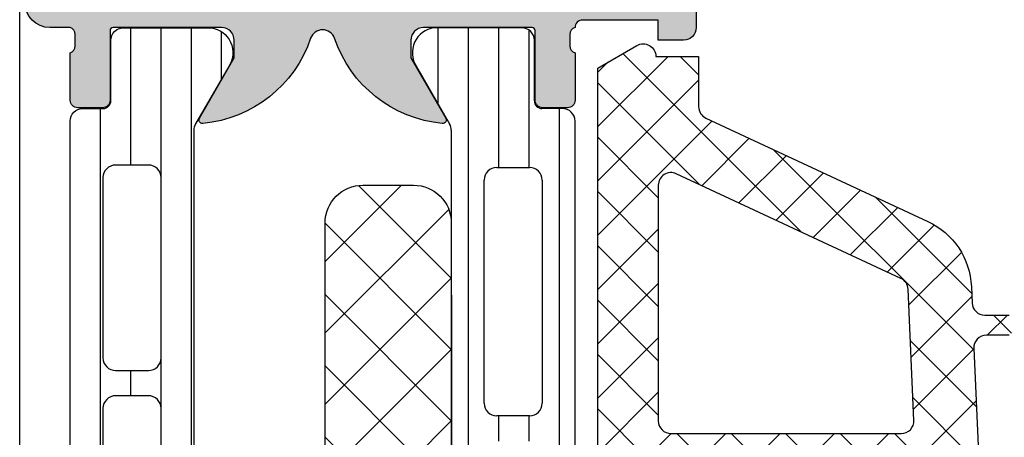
# Model space of a CAD drawing. Header units: millimetres. Extents: x 373037 to 682063, y 76092 to 274210.
# Tile 36 of 256: x 660840 to 660879, y 249643 to 249660. Entities that reach past the tile are written whole.
import ezdxf

# ---------------------------------------------------------------- set-up
doc = ezdxf.new("R2010")
doc.units = ezdxf.units.MM
doc.header["$LTSCALE"] = 100
doc.layers.add('PUDORYS', color=253, linetype='CONTINUOUS')

msp = doc.modelspace()

# ---------------------------------------------------------------- hatches: boundary and pattern name
at = {"layer": 'PUDORYS', "true_color": 0x939598}
h = msp.add_hatch(color=252, dxfattribs=at)
edge = h.paths.add_edge_path()
edge.add_arc((660843.8382689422, 249659.2163388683), 0.1199999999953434, 90, 180)
edge.add_line((660843.7182689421, 249659.2163388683), (660843.7182689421, 249656.4563408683))
edge.add_arc((660843.418268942, 249656.4563408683), 0.3000000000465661, 270.0000000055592, 360, ccw=False)
edge.add_line((660843.4182689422, 249656.1563408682), (660842.4382946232, 249656.1563408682))
edge.add_arc((660842.438294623, 249656.4563408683), 0.3000000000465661, 180, 270, ccw=False)
edge.add_line((660842.1382946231, 249656.4563408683), (660842.1382946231, 249658.3363518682))
edge.add_arc((660842.0594275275, 249658.6038952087), 0.2789255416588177, 286.4245945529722, 361.1628700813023)
edge.add_line((660842.3382956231, 249658.6095558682), (660842.3382956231, 249659.0631498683))
edge.add_arc((660842.0594581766, 249659.0688182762), 0.2788950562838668, 358.8354106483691, 433.5801235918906)
edge.add_line((660842.1382946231, 249659.3363388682), (660841.33811991, 249659.3363388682))
edge.add_arc((660841.33811991, 249660.3363388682), 1, 180, 270, ccw=False)
edge.add_line((660840.33811991, 249660.3363388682), (660840.33811991, 249663.8363462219))
edge.add_arc((660841.3381397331, 249663.8363263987), 1.000019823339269, 90.00113575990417, 179.9988642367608, ccw=False)
edge.add_line((660841.33811991, 249664.8363462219), (660841.83811991, 249664.8363462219))
edge.add_line((660841.83811991, 249664.8363462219), (660841.83811991, 249662.3363462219))
edge.add_arc((660842.8381652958, 249662.3363916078), 1.000045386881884, 180.002600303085, 269.9973997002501)
edge.add_line((660842.83811991, 249661.3363462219), (660844.1381382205, 249661.3363462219))
edge.add_arc((660844.1380857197, 249662.3363987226), 1.0000525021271, 270.0030079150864, 359.9969920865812)
edge.add_line((660845.1381382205, 249662.3363462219), (660845.1381382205, 249669.3363462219))
edge.add_arc((660844.6130164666, 249669.8363462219), 0.7250881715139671, 316.4038161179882, 403.5961838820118)
edge.add_line((660845.1381382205, 249670.3363462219), (660845.1381382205, 249676.3704343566))
edge.add_arc((660844.1380857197, 249676.3703818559), 1.000052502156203, 0.00300791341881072, 89.99699208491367)
edge.add_line((660844.1381382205, 249677.3704343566), (660842.83811991, 249677.3704343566))
edge.add_arc((660842.8381652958, 249676.3703889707), 1.000045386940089, 90.0026002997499, 179.9973996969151)
edge.add_line((660841.83811991, 249676.3704343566), (660841.83811991, 249674.8363462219))
edge.add_line((660841.83811991, 249674.8363462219), (660841.2381138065, 249674.8363462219))
edge.add_line((660841.2381138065, 249674.8363462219), (660840.1381382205, 249675.9363523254))
edge.add_line((660840.1381382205, 249675.9363523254), (660840.1381382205, 249679.3363462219))
edge.add_line((660840.1381382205, 249679.3363462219), (660867.1380390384, 249679.3363462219))
edge.add_line((660867.1380390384, 249679.3363462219), (660867.1380390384, 249675.9363523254))
edge.add_line((660867.1380390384, 249675.9363523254), (660866.0380634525, 249674.8363462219))
edge.add_line((660866.0380634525, 249674.8363462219), (660865.438057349, 249674.8363462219))
edge.add_line((660865.438057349, 249674.8363462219), (660865.438057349, 249676.3704343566))
edge.add_arc((660864.438011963, 249676.3703889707), 1.000045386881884, 0.002600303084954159, 89.99739970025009)
edge.add_line((660864.438057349, 249677.3704343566), (660863.1380390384, 249677.3704343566))
edge.add_arc((660863.1380915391, 249676.3703818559), 1.0000525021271, 90.00300791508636, 179.9969920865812)
edge.add_line((660862.1380390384, 249676.3704343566), (660862.1380390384, 249670.3363462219))
edge.add_arc((660862.6631607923, 249669.8363462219), 0.7250881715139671, 136.4038161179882, 223.5961838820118)
edge.add_line((660862.1380390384, 249669.3363462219), (660862.1380390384, 249662.3363462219))
edge.add_arc((660863.1380915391, 249662.3363987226), 1.000052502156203, 180.0030079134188, 269.9969920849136)
edge.add_line((660863.1380390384, 249661.3363462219), (660864.438057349, 249661.3363462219))
edge.add_arc((660864.438011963, 249662.3363916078), 1.000045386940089, 270.0026002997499, 359.9973996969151)
edge.add_line((660865.438057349, 249662.3363462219), (660865.438057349, 249664.8363462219))
edge.add_line((660865.438057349, 249664.8363462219), (660865.938057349, 249664.8363462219))
edge.add_arc((660865.9380375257, 249663.8363263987), 1.000019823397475, 0.0011357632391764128, 89.99886424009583, ccw=False)
edge.add_line((660866.938057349, 249663.8363462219), (660866.938057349, 249659.3363462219))
edge.add_arc((660866.438067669, 249659.3363359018), 0.4999896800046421, -90.00118262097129, 0.001182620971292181, ccw=False)
edge.add_line((660866.438057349, 249658.8363462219), (660865.438057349, 249658.8363462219))
edge.add_line((660865.438057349, 249658.8363462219), (660865.438057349, 249659.6363492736))
edge.add_line((660865.438057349, 249659.6363492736), (660862.4380420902, 249659.6363492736))
edge.add_arc((660862.4380393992, 249659.3363415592), 0.3000077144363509, 89.99948607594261, 180.0005139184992)
edge.add_arc((660862.2168681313, 249659.0688182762), 0.2788950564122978, 106.4198764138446, 181.1645893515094)
edge.add_line((660861.9380306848, 249659.0631498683), (660861.9380306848, 249658.6095558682))
edge.add_arc((660862.2168987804, 249658.6038952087), 0.2789255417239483, 178.837129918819, 253.5754054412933)
edge.add_line((660862.1380316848, 249658.3363518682), (660862.1380316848, 249656.4563408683))
edge.add_arc((660861.8380316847, 249656.4563408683), 0.3000000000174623, 270.0000000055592, 360, ccw=False)
edge.add_line((660861.8380316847, 249656.1563408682), (660860.8580573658, 249656.1563408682))
edge.add_arc((660860.8580573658, 249656.4563408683), 0.3000000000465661, 180, 269.99999999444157, ccw=False)
edge.add_line((660860.5580573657, 249656.4563408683), (660860.5580573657, 249659.2163388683))
edge.add_arc((660860.4380573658, 249659.2163388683), 0.1199999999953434, 0, 90)
edge.add_line((660860.4380573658, 249659.3363388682), (660856.1380316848, 249659.3363388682))
edge.add_arc((660856.1380316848, 249658.8363388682), 0.5, 90, 180)
edge.add_line((660855.6380316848, 249658.8363388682), (660855.6380316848, 249658.1363388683))
edge.add_line((660855.6380316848, 249658.1363388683), (660857.0195271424, 249655.7435185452))
edge.add_arc((660856.8999119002, 249655.6744586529), 0.1381197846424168, -97.7024374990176, 30.000000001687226, ccw=False)
edge.add_arc((660857.3475302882, 249660.5158098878), 5.00000000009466, 198.7094007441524, 264.6507719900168, ccw=False)
edge.add_arc((660852.138163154, 249658.7515836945), 0.4999999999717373, 18.7094007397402, 161.2905992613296)
edge.add_arc((660846.9287960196, 249660.5158098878), 5.000000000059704, 275.3492280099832, 341.29059925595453, ccw=False)
edge.add_arc((660847.3764144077, 249655.6744586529), 0.1381197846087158, 149.9999999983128, 277.70243749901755, ccw=False)
edge.add_line((660847.2567991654, 249655.7435185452), (660848.638294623, 249658.1363388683))
edge.add_line((660848.6382946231, 249658.1363388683), (660848.6382946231, 249658.8363388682))
edge.add_arc((660848.1382946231, 249658.8363388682), 0.5, 0, 90)
edge.add_line((660848.1382946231, 249659.3363388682), (660843.8382689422, 249659.3363388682))
edge = h.paths.add_edge_path(flags=16)
edge.add_arc((660859.1380466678, 249677.2363401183), 0.5, 0, 90)
edge.add_line((660859.1380466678, 249677.7363401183), (660847.1381382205, 249677.7363401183))
edge.add_arc((660847.1381382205, 249677.2363401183), 0.5, 90, 180)
edge.add_line((660846.6381382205, 249677.2363401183), (660846.6381382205, 249661.5363584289))
edge.add_arc((660847.1381382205, 249661.5363584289), 0.5, 180, 270)
edge.add_line((660847.1381382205, 249661.0363584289), (660859.1380466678, 249661.0363584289))
edge.add_arc((660859.1380466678, 249661.5363584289), 0.5, 270, 360)
edge.add_line((660859.6380466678, 249661.5363584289), (660859.6380466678, 249663.0363584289))
edge.add_line((660859.6380466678, 249663.0363584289), (660860.1380466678, 249663.0363584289))
edge.add_arc((660860.1380466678, 249663.5363584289), 0.5, 270, 360)
edge.add_line((660860.6380466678, 249663.5363584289), (660860.6380466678, 249675.2363401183))
edge.add_arc((660860.1380466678, 249675.2363401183), 0.5, 0, 90)
edge.add_line((660860.1380466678, 249675.7363401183), (660859.6380466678, 249675.7363401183))
edge.add_line((660859.6380466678, 249675.7363401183), (660859.6380466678, 249677.2363401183))
h = msp.add_hatch(dxfattribs=at)
h.set_pattern_fill('_USER', color=252, scale=1.2, angle=90, style=0, pattern_type=0)
h.set_pattern_definition([(90, (660842.1381382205, 249621.8363462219), (-1.2, 7.347638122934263e-17), [])])
edge = h.paths.add_edge_path()
edge.add_line((660847.1051500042, 249625.6604560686), (660848.4236197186, 249623.3767992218))
edge.add_arc((660847.5823670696, 249622.8361642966), 0.9999960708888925, -81.81839194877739, 32.72701609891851, ccw=False)
edge.add_line((660847.7246777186, 249621.8463462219), (660844.2481362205, 249621.8463462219))
edge.add_arc((660844.2481335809, 249622.3463421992), 0.4999959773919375, 179.9996975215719, 270.00030248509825, ccw=False)
edge.add_line((660843.7481376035, 249622.3463448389), (660843.7484695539, 249624.7463432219))
edge.add_arc((660843.4484695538, 249624.7463432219), 0.2999999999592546, 0, 90.00000000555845)
edge.add_line((660843.4484695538, 249625.0463432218), (660842.6381382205, 249625.0463432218))
edge.add_arc((660842.6381355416, 249625.5463405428), 0.4999973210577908, 179.9996930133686, 270.0003069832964, ccw=False)
edge.add_line((660842.1381382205, 249625.5463432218), (660842.1381382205, 249655.6288175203))
edge.add_arc((660842.6381355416, 249655.6288201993), 0.4999973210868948, 89.99969301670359, 180.0003069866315, ccw=False)
edge.add_line((660842.6381382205, 249656.1288175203), (660843.4484695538, 249656.1288175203))
edge.add_arc((660843.4484695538, 249656.4288175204), 0.3000000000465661, 270.0000000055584, 360)
edge.add_line((660843.7484695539, 249656.4288175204), (660843.7481376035, 249658.8288159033))
edge.add_arc((660844.2481335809, 249658.8288185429), 0.4999959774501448, 89.99969752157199, 180.0003024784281, ccw=False)
edge.add_line((660844.2481362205, 249659.3288145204), (660847.7246777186, 249659.3288145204))
edge.add_arc((660847.5823670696, 249658.3389964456), 0.9999960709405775, -32.727016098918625, 81.81839194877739, ccw=False)
edge.add_line((660848.4236197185, 249657.7983615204), (660847.105150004, 249655.5147046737))
edge.add_arc((660847.5381627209, 249655.2647046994), 0.5000000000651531, 150.0000034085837, 179.9999401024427)
edge.add_line((660847.0381627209, 249655.2647052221), (660847.0381627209, 249625.9104555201))
edge.add_arc((660847.5381627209, 249625.9104560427), 0.5000000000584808, 180.0000598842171, 209.9999965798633)
edge = h.paths.add_edge_path(flags=16)
edge.add_line((660845.7381519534, 249646.2371732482), (660845.7381366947, 249653.3871976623))
edge.add_arc((660845.2380931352, 249653.3871541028), 0.5000435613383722, 0.004991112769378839, 89.99500889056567)
edge.add_line((660845.2381366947, 249653.8871976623), (660843.9381279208, 249653.8871976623))
edge.add_arc((660843.9381555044, 249653.3871853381), 0.5000123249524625, 90.00316076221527, 179.998587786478)
edge.add_line((660843.4381431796, 249653.3871976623), (660843.4381431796, 249646.2371732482))
edge.add_arc((660843.9381867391, 249646.2372168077), 0.5000435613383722, 180.0049911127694, 269.9950088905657)
edge.add_line((660843.9381431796, 249645.7371732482), (660845.2381519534, 249645.7371732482))
edge.add_arc((660845.238108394, 249646.2372168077), 0.5000435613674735, 270.0049911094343, 359.9950088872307)
edge = h.paths.add_edge_path(flags=16)
edge.add_line((660845.7381519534, 249627.8871737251), (660845.7381519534, 249635.0371995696))
edge.add_arc((660845.238108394, 249635.0371560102), 0.5000435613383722, 0.004991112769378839, 89.99500889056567)
edge.add_line((660845.2381519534, 249635.5371995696), (660843.9381431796, 249635.5371995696))
edge.add_arc((660843.9381867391, 249635.0371560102), 0.5000435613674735, 90.00499110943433, 179.9950088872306)
edge.add_line((660843.4381431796, 249635.0371995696), (660843.4381431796, 249627.8871737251))
edge.add_arc((660843.9381867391, 249627.8872172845), 0.5000435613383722, 180.0049911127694, 269.9950088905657)
edge.add_line((660843.9381431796, 249627.3871737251), (660845.2381519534, 249627.3871737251))
edge.add_arc((660845.238108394, 249627.8872172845), 0.5000435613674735, 270.0049911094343, 359.9950088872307)
edge = h.paths.add_edge_path(flags=16)
edge.add_line((660845.7381519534, 249637.0371995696), (660845.7381519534, 249644.2371732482))
edge.add_arc((660845.2382027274, 249644.2372240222), 0.4999492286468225, 359.9941811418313, 450.0058188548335)
edge.add_line((660845.2381519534, 249644.7371732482), (660843.9381431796, 249644.7371732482))
edge.add_arc((660843.9380924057, 249644.2372240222), 0.4999492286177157, 89.99418114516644, 180.0058188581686)
edge.add_line((660843.4381431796, 249644.2371732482), (660843.4381431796, 249637.0371995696))
edge.add_arc((660843.9380924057, 249637.0371487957), 0.4999492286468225, 179.9941811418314, 270.0058188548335)
edge.add_line((660843.9381431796, 249636.5371995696), (660845.2381519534, 249636.5371995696))
edge.add_arc((660845.2382027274, 249637.0371487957), 0.4999492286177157, 269.9941811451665, 360.0058188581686)
h = msp.add_hatch(dxfattribs=at)
h.set_pattern_fill('LINIE', color=252, scale=1.2, angle=90, style=0)
h.set_pattern_definition([(90, (679979.9212210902, 248347.5297934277), (-1.2, 7.347638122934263e-17), [])])
edge = h.paths.add_edge_path()
edge.add_arc((660860.8289485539, 249619.7464295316), 0.2999999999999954, 90.00207529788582, 180.0020752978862, ccw=False)
edge.add_line((660860.8289376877, 249620.0464295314), (660861.6392690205, 249620.0464581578))
edge.add_arc((660861.6392535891, 249620.5464554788), 0.4999973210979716, 270.0017683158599, 360.0023822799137)
edge.add_line((660862.1392509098, 249620.5464762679), (660862.1405714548, 249621.387548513))
edge.add_arc((660862.3405714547, 249621.387548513), 0.1999999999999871, 90.00000000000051, 180.0000000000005, ccw=False)
edge.add_line((660862.3405714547, 249621.5875485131), (660866.4405714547, 249621.5875485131))
edge.add_arc((660866.4405714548, 249622.0875485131), 0.5000000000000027, 269.9999999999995, 359.9999999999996)
edge.add_line((660866.9405714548, 249622.0875485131), (660866.9405714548, 249622.9182977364))
edge.add_arc((660865.9405714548, 249622.9182977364), 0.9999999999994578, 0, 74.99999999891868)
edge.add_line((660866.1993904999, 249623.8842235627), (660865.4405714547, 249624.087548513))
edge.add_line((660865.4405714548, 249624.0875485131), (660865.4405714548, 249623.0875485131))
edge.add_line((660865.4405714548, 249623.0875485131), (660863.1405714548, 249623.0875485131))
edge.add_arc((660863.1422807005, 249624.0916749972), 1.004127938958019, 180.2340877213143, 269.9024699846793, ccw=False)
edge.add_line((660862.1381611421, 249624.087572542), (660862.1381611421, 249627.0874508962))
edge.add_arc((660863.1422804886, 249627.0834225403), 1.004127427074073, 90.09751797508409, 179.7701403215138, ccw=False)
edge.add_line((660863.1405714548, 249628.0875485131), (660865.4405714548, 249628.0875485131))
edge.add_line((660865.4405714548, 249628.0875485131), (660865.4405714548, 249627.0875485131))
edge.add_line((660865.4405714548, 249627.0875485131), (660866.1993905, 249627.2908734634))
edge.add_arc((660865.9405714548, 249628.2567992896), 1.000000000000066, 285.0000000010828, 359.9999999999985)
edge.add_line((660866.9405714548, 249628.2567992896), (660866.9405714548, 249629.087548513))
edge.add_arc((660866.4405714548, 249629.0875485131), 0.4999999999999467, 0, 89.99999999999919)
edge.add_line((660866.4405714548, 249629.5875485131), (660862.3405714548, 249629.5875485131))
edge.add_arc((660862.3423000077, 249629.7917216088), 0.2041804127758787, 181.1558689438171, 269.5149389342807, ccw=False)
edge.add_line((660862.1381611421, 249629.7876028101), (660862.1381382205, 249655.6289696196))
edge.add_arc((660861.6381408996, 249655.6289541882), 0.4999973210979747, 0.001768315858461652, 90.00238227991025)
edge.add_line((660861.6381201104, 249656.1289515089), (660860.8277887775, 249656.1289228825))
edge.add_arc((660860.8277779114, 249656.4289228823), 0.299999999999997, 180.0020752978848, 270.0020752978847, ccw=False)
edge.add_line((660860.5277779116, 249656.428912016), (660860.5280229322, 249658.8289104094))
edge.add_arc((660860.028026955, 249658.8288949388), 0.499995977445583, 0.00177281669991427, 90.00237777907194)
edge.add_line((660860.0280062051, 249659.3288909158), (660856.5514647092, 249659.3287642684))
edge.add_arc((660856.6938112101, 249658.3389513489), 0.99999607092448, 98.18368334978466, 212.7290913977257)
edge.add_line((660855.8525781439, 249657.7982859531), (660857.1711305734, 249655.5146768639))
edge.add_arc((660856.7381269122, 249655.2646612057), 0.5000000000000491, 0.002135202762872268, 30.002071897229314, ccw=False)
edge.add_line((660857.2381269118, 249655.2646798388), (660857.2392132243, 249620.9104110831))
edge.add_arc((660856.7392132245, 249620.9103934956), 0.5000000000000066, 330.0020786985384, 360.0020153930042, ccw=False)
edge.add_line((660857.1722349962, 249620.6604092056), (660855.8538479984, 249618.3767046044))
edge.add_arc((660856.695120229, 249617.8361001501), 0.9999960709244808, 147.2750591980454, 261.8204672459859)
edge.add_line((660856.5528454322, 249616.8462769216), (660860.0293869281, 249616.846403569))
edge.add_arc((660860.0293714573, 249617.3463995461), 0.4999959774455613, 270.0017728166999, 360.0023777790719)
edge.add_line((660860.5293674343, 249617.346420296), (660860.5289485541, 249619.7464186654))
edge = h.paths.add_edge_path(flags=16)
edge.add_line((660860.3386729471, 249643.9375422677), (660859.0386788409, 249643.9375422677))
edge.add_arc((660859.0386752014, 249644.4375386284), 0.4999963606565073, 179.9995829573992, 270.0004170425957, ccw=False)
edge.add_line((660858.5386788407, 249644.4375422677), (660858.5386788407, 249653.2875361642))
edge.add_arc((660859.0386752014, 249653.2875398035), 0.4999963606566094, 89.99958295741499, 180.0004170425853, ccw=False)
edge.add_line((660859.0386788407, 249653.7875361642), (660860.338672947, 249653.7875361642))
edge.add_arc((660860.3386895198, 249653.2875361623), 0.5000000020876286, 2.0834067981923e-07, 90.00189910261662, ccw=False)
edge.add_line((660860.8386895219, 249653.2875361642), (660860.8386895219, 249644.4375422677))
edge.add_arc((660860.3386895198, 249644.4375422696), 0.5000000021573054, 269.99810091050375, 359.99999978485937, ccw=False)
edge = h.paths.add_edge_path(flags=16)
edge.add_arc((660860.3386895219, 249633.7375361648), 0.4999999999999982, 269.9999999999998, 360, ccw=False)
edge.add_line((660860.3386895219, 249633.2375361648), (660859.0386788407, 249633.2375361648))
edge.add_arc((660859.0386788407, 249633.7375361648), 0.4999999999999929, 179.9999999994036, 269.99999999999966, ccw=False)
edge.add_line((660858.5386788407, 249633.7375361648), (660858.5386788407, 249642.4375422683))
edge.add_arc((660859.0386788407, 249642.4375422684), 0.5000000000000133, 90.00000000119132, 179.9999999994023, ccw=False)
edge.add_line((660859.0386788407, 249642.9375422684), (660860.3386895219, 249642.9375422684))
edge.add_arc((660860.3386895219, 249642.4375422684), 0.5000000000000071, 5.965148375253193e-10, 90.00000000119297, ccw=False)
edge.add_line((660860.8386895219, 249642.4375422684), (660860.8386895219, 249633.7375361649))
edge = h.paths.add_edge_path(flags=16)
edge.add_arc((660859.0386752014, 249631.7375398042), 0.4999963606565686, 89.99958295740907, 180.0004170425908, ccw=False)
edge.add_line((660859.0386788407, 249632.2375361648), (660860.338672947, 249632.2375361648))
edge.add_arc((660860.3386895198, 249631.7375361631), 0.5000000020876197, 2.0833840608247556e-07, 90.00189910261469, ccw=False)
edge.add_line((660860.8386895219, 249631.7375361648), (660860.8386895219, 249622.8875270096))
edge.add_arc((660860.3387047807, 249622.8875270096), 0.4999847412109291, 269.99999999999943, 360, ccw=False)
edge.add_line((660860.3387047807, 249622.3875422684), (660859.0386940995, 249622.3875422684))
edge.add_arc((660859.0386940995, 249622.8875575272), 0.5000152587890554, 179.9999999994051, 270.0000000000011, ccw=False)
edge.add_line((660858.5386788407, 249622.8875575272), (660858.5386788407, 249631.7375361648))
h = msp.add_hatch(dxfattribs=at)
h.set_pattern_fill('ANSI37', color=252, scale=0.48, angle=90, style=0)
h.set_pattern_definition([(135, (660867.1381380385, 249629.3363462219), (-1.077630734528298, -1.077630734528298), []), (225, (660867.1381380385, 249629.3363462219), (1.077630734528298, -1.077630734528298), [])])
edge = h.paths.add_edge_path(flags=16)
edge.add_line((660866.4738440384, 249625.9350692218), (660865.0809900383, 249626.0348132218))
edge.add_arc((660865.0381325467, 249625.4363463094), 0.5999995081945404, 85.90391948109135, 180.0000083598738)
edge.add_arc((660865.0381325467, 249625.4363461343), 0.5999995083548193, 179.9999916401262, 274.0960805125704)
edge.add_line((660865.0809900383, 249624.8378792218), (660866.4738440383, 249624.9376232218))
edge.add_arc((660866.438129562, 249625.4363462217), 0.5000001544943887, 274.0960644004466, 445.9039356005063)
edge = h.paths.add_edge_path(flags=16)
edge.add_arc((660869.6381376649, 249623.8363495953), 0.4999996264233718, 89.99995719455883, 180.0000428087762)
edge.add_line((660869.1381380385, 249623.8363492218), (660869.1381380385, 249620.2426642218))
edge.add_arc((660869.6381383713, 249620.2426642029), 0.5000003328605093, 179.9999978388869, 293.2180266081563)
edge.add_line((660869.8352540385, 249619.7831582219), (660876.1663560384, 249622.4990362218))
edge.add_arc((660875.9692401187, 249622.95854157), 0.4999998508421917, 293.2180817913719, 362.5001106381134)
edge.add_line((660876.4687640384, 249622.9803522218), (660876.4304380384, 249623.8581592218))
edge.add_arc((660875.93091443, 249623.8363497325), 0.4999994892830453, 2.499979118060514, 90.00004485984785)
edge.add_line((660875.9309140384, 249624.3363492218), (660869.6381380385, 249624.3363492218))
edge = h.paths.add_edge_path(flags=16)
edge.add_line((660875.0463000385, 249649.3902682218), (660866.1494470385, 249653.5389382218))
edge.add_arc((660865.9381379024, 249653.0857844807), 0.4999998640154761, 64.99999208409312, 180.0000296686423)
edge.add_line((660865.4381380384, 249653.0857842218), (660865.4381380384, 249643.7363492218))
edge.add_arc((660865.9381376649, 249643.7363488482), 0.4999996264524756, 179.9999571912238, 270.0000428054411)
edge.add_line((660865.9381380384, 249643.2363492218), (660875.0620610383, 249643.2363492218))
edge.add_arc((660875.0620608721, 249643.7363492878), 0.5000000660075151, 270.000019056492, 362.5000272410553)
edge.add_line((660875.5615850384, 249643.7581592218), (660875.3345150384, 249648.9589232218))
edge.add_arc((660874.8349896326, 249648.9371134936), 0.5000012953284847, 2.499997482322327, 64.9999080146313)
edge = h.paths.add_edge_path(flags=16)
edge.add_arc((660865.9381376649, 249640.5363495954), 0.4999996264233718, 89.99995719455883, 180.0000428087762)
edge.add_line((660865.4381380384, 249640.5363492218), (660865.4381380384, 249633.3363492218))
edge.add_arc((660865.9381376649, 249633.3363488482), 0.4999996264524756, 179.9999571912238, 270.0000428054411)
edge.add_line((660865.9381380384, 249632.8363492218), (660867.1381380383, 249632.8363492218))
edge.add_arc((660867.1381395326, 249630.836350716), 1.999998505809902, -4.2805441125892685e-05, 90.0000428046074, ccw=False)
edge.add_line((660869.1381380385, 249630.8363492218), (660869.1381380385, 249627.0363492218))
edge.add_arc((660869.6381376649, 249627.0363488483), 0.4999996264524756, 179.9999571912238, 270.0000428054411)
edge.add_line((660869.6381380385, 249626.5363492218), (660875.7911990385, 249626.5363492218))
edge.add_arc((660875.7911988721, 249627.0363492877), 0.5000000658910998, 270.000019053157, 362.5000272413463)
edge.add_line((660876.2907230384, 249627.0581592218), (660876.0505880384, 249632.5581592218))
edge.add_arc((660875.5510644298, 249632.5363497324), 0.4999994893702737, 2.499979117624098, 90.00004485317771)
edge.add_line((660875.5510640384, 249633.0363492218), (660870.2381380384, 249633.0363492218))
edge.add_arc((660870.2381380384, 249634.1363492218), 1.099999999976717, 90, 270, ccw=False)
edge.add_line((660870.2381380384, 249635.2363492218), (660875.4113490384, 249635.2363492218))
edge.add_arc((660875.4113488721, 249635.7363492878), 0.5000000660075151, 270.0000190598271, 362.5000272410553)
edge.add_line((660875.9108730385, 249635.7581592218), (660875.7013000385, 249640.5581592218))
edge.add_arc((660875.2017764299, 249640.5363497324), 0.4999994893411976, 2.499979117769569, 90.00004485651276)
edge.add_line((660875.2017760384, 249641.0363492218), (660865.9381380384, 249641.0363492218))
edge = h.paths.add_edge_path()
edge.add_line((660867.3245950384, 249655.7494022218), (660876.1124610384, 249651.6515532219))
edge.add_ellipse((660874.8446035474, 249648.9326278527), major_axis=(-3.000002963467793, 0), ratio=1, start_angle=182.5000588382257, end_angle=244.9999693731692, ccw=False)
edge.add_line((660877.8417510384, 249649.0634892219), (660877.8700850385, 249648.4145392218))
edge.add_ellipse((660878.369608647, 249648.4363487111), major_axis=(-0.4999994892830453, 0), ratio=1, start_angle=2.499979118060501, end_angle=90.00004485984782)
edge.add_line((660878.3696090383, 249647.9363492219), (660879.3381380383, 249647.9363492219))
edge.add_ellipse((660879.338138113, 249647.8363492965), major_axis=(-0.09999992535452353, 0), ratio=1, start_angle=179.9999571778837, end_angle=270.0000427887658, ccw=False)
edge.add_line((660879.4381380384, 249647.8363492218), (660879.4381380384, 249647.2363492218))
edge.add_ellipse((660879.3381381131, 249647.236349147), major_axis=(-0.0999999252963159, 0), ratio=1, start_angle=89.99995717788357, end_angle=180.0000428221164, ccw=False)
edge.add_line((660879.3381380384, 249647.1363492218), (660878.4351000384, 249647.1363492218))
edge.add_ellipse((660878.4351002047, 249646.6363491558), major_axis=(-0.5000000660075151, 0), ratio=1, start_angle=-89.99998094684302, end_angle=2.500027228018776)
edge.add_line((660877.9355760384, 249646.6145392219), (660878.3294140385, 249637.7142452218))
edge.add_ellipse((660878.8289253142, 249637.736349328), major_axis=(-0.5000001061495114, 0), ratio=1, start_angle=2.533769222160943, end_angle=90.0000829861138)
edge.add_line((660878.8289260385, 249637.2363492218), (660879.4381380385, 249637.2363492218))
edge.add_ellipse((660879.4381381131, 249637.1363492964), major_axis=(-0.09999992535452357, 0), ratio=1, start_angle=179.9999572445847, end_angle=270.0000428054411, ccw=False)
edge.add_line((660879.5381380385, 249637.1363492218), (660879.5381380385, 249636.5363492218))
edge.add_ellipse((660879.4381381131, 249636.5363491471), major_axis=(-0.09999992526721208, 0), ratio=1, start_angle=89.99995719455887, end_angle=180.0000428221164, ccw=False)
edge.add_line((660879.4381380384, 249636.4363492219), (660878.9085760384, 249636.4363492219))
edge.add_ellipse((660878.9085757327, 249635.9363487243), major_axis=(-0.500000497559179, 0), ratio=1, start_angle=-90.00003503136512, end_angle=2.533698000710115)
edge.add_line((660878.4090640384, 249635.9142452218), (660878.9197200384, 249624.3740202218))
edge.add_ellipse((660879.4192446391, 249624.3958297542), major_axis=(-0.5000004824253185, 0), ratio=1, start_angle=2.499979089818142, end_angle=93.21705730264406)
edge.add_line((660879.4473040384, 249623.8966172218), (660884.5810470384, 249624.1851802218))
edge.add_ellipse((660884.4654916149, 249624.5955982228), major_axis=(-0.426375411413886, 0), ratio=1, start_angle=105.7248544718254, end_angle=249.2410276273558)
edge.add_line((660884.6166150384, 249624.9942932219), (660884.3840120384, 249624.9930532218))
edge.add_line((660884.3840120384, 249624.9930532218), (660882.5014330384, 249624.6949152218))
edge.add_line((660882.5014330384, 249624.6949152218), (660879.6521480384, 249625.0953412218))
edge.add_ellipse((660879.6938986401, 249625.3924218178), major_axis=(-0.2999999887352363, 0), ratio=1, start_angle=-34.59774638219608, end_angle=82.00025595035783, ccw=False)
edge.add_ellipse((660881.9164697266, 249623.8593084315), major_axis=(-3.000047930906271, 0), ratio=1, start_angle=251.99157541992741, end_angle=325.40235871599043, ccw=False)
edge.add_line((660882.8439550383, 249626.7123872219), (660885.0988460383, 249626.0788112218))
edge.add_ellipse((660884.937916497, 249625.3035987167), major_axis=(-0.7917403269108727, 0), ratio=1, start_angle=186.798346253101, end_angle=258.2723102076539, ccw=False)
edge.add_line((660885.7240900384, 249625.3973212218), (660885.7253110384, 249624.3391112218))
edge.add_ellipse((660884.5462248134, 249624.4682354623), major_axis=(-1.18613548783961, 0), ratio=1, start_angle=108.65557644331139, end_angle=173.7503218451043, ccw=False)
edge.add_line((660884.9256440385, 249623.3444212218), (660881.6843040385, 249622.2500882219))
edge.add_line((660881.6843040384, 249622.2500882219), (660873.6345090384, 249619.3603102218))
edge.add_line((660873.6345090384, 249619.3603102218), (660863.7366320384, 249615.0275012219))
edge.add_ellipse((660863.5383619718, 249615.4865102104), major_axis=(-0.5000002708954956, 0), ratio=1, start_angle=0.066576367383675, end_angle=113.36204948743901, ccw=False)
edge.add_line((660863.0383620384, 249615.4859292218), (660863.0377270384, 249616.0326302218))
edge.add_ellipse((660863.5377271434, 249616.0332104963), major_axis=(-0.5000004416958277, 0), ratio=1, start_angle=-66.07917546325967, end_angle=0.06649451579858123, ccw=False)
edge.add_line((660863.3349900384, 249616.4902642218), (660866.5389930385, 249617.8920202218))
edge.add_ellipse((660866.1381387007, 249618.8081613), major_axis=(-0.9999993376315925, 0), ratio=1, start_angle=113.6316147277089, end_angle=180.0000528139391)
edge.add_line((660867.1381380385, 249618.8081622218), (660867.1381380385, 249624.0361042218))
edge.add_line((660867.1381380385, 249624.0361042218), (660865.3386590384, 249624.0361132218))
edge.add_line((660865.3386590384, 249624.0361132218), (660865.2007170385, 249623.5213122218))
edge.add_ellipse((660864.9235630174, 249623.636077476), major_axis=(-0.2999756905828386, 0), ratio=1, start_angle=67.49643329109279, end_angle=157.5062997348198, ccw=False)
edge.add_line((660864.8087500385, 249623.3589432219), (660863.5386230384, 249624.2081102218))
edge.add_ellipse((660864.0383438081, 249625.073974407), major_axis=(-0.9997207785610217, 0), ratio=1, start_angle=-0.007611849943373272, end_angle=60.00923930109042, ccw=False)
edge.add_line((660863.0386230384, 249625.0741072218), (660863.0386540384, 249625.7984682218))
edge.add_ellipse((660864.0383918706, 249625.7982601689), major_axis=(-0.9997378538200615, 0), ratio=1, start_angle=299.99132494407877, end_angle=359.9880763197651, ccw=False)
edge.add_line((660863.5386540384, 249626.6641342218), (660864.8087500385, 249627.5133012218))
edge.add_ellipse((660864.9235619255, 249627.2361537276), major_axis=(-0.2999875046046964, 0), ratio=1, start_angle=202.4986038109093, end_angle=292.5024061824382, ccw=False)
edge.add_line((660865.2007170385, 249627.3509472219), (660865.3386890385, 249626.8361312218))
edge.add_line((660865.3386890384, 249626.8361312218), (660867.1381380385, 249626.8361232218))
edge.add_line((660867.1381380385, 249626.8361232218), (660867.1381380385, 249630.0363502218))
edge.add_ellipse((660866.8381382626, 249630.0363504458), major_axis=(-0.2999997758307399, 0), ratio=1, start_angle=179.999957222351, end_angle=270.000042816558)
edge.add_line((660866.8381380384, 249630.3363502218), (660863.5381420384, 249630.3363502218))
edge.add_ellipse((660863.5381416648, 249630.8363498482), major_axis=(-0.4999996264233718, 0), ratio=1, start_angle=-4.280877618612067e-05, end_angle=90.00004280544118, ccw=False)
edge.add_line((660863.0381420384, 249630.8363502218), (660863.0381420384, 249657.7339722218))
edge.add_line((660863.0381420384, 249657.7339722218), (660864.5885340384, 249658.6290902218))
edge.add_ellipse((660864.8385341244, 249658.1960776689), major_axis=(-0.4999999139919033, 0), ratio=1, start_angle=180.0000633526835, end_angle=300.00001707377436, ccw=False)
edge.add_line((660865.3385340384, 249658.1960782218), (660867.0359050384, 249658.1960782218))
edge.add_line((660867.0359050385, 249658.1960782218), (660867.0359050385, 249656.2025562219))
edge.add_ellipse((660867.5359052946, 249656.2025558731), major_axis=(-0.5000002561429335, 0), ratio=1, start_angle=-3.996725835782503e-05, end_angle=64.99987140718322)
h = msp.add_hatch(dxfattribs=at)
h.set_pattern_fill('ANSI37', color=252, scale=0.48, angle=90, style=0)
h.set_pattern_definition([(135, (660867.1381382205, 249629.3363462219), (-1.077630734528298, -1.077630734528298), []), (225, (660867.1381382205, 249629.3363462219), (1.077630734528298, -1.077630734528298), [])])
edge = h.paths.add_edge_path(flags=16)
edge.add_line((660866.4738442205, 249625.9350692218), (660865.0809902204, 249626.0348132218))
edge.add_arc((660865.0381327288, 249625.4363463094), 0.5999995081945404, 85.90391948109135, 180.0000083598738)
edge.add_arc((660865.0381327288, 249625.4363461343), 0.5999995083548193, 179.9999916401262, 274.0960805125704)
edge.add_line((660865.0809902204, 249624.8378792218), (660866.4738442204, 249624.9376232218))
edge.add_arc((660866.438129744, 249625.4363462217), 0.5000001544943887, 274.0960644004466, 445.9039356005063)
edge = h.paths.add_edge_path(flags=16)
edge.add_arc((660869.638137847, 249623.8363495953), 0.4999996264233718, 89.99995719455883, 180.0000428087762)
edge.add_line((660869.1381382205, 249623.8363492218), (660869.1381382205, 249620.2426642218))
edge.add_arc((660869.6381385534, 249620.2426642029), 0.5000003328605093, 179.9999978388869, 293.2180266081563)
edge.add_line((660869.8352542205, 249619.7831582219), (660876.1663562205, 249622.4990362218))
edge.add_arc((660875.9692403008, 249622.95854157), 0.4999998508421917, 293.2180817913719, 362.5001106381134)
edge.add_line((660876.4687642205, 249622.9803522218), (660876.4304382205, 249623.8581592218))
edge.add_arc((660875.930914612, 249623.8363497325), 0.4999994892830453, 2.499979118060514, 90.00004485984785)
edge.add_line((660875.9309142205, 249624.3363492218), (660869.6381382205, 249624.3363492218))
edge = h.paths.add_edge_path(flags=16)
edge.add_line((660875.0463002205, 249649.3902682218), (660866.1494472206, 249653.5389382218))
edge.add_arc((660865.9381380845, 249653.0857844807), 0.4999998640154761, 64.99999208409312, 180.0000296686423)
edge.add_line((660865.4381382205, 249653.0857842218), (660865.4381382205, 249643.7363492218))
edge.add_arc((660865.938137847, 249643.7363488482), 0.4999996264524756, 179.9999571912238, 270.0000428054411)
edge.add_line((660865.9381382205, 249643.2363492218), (660875.0620612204, 249643.2363492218))
edge.add_arc((660875.0620610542, 249643.7363492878), 0.5000000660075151, 270.000019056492, 362.5000272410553)
edge.add_line((660875.5615852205, 249643.7581592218), (660875.3345152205, 249648.9589232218))
edge.add_arc((660874.8349898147, 249648.9371134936), 0.5000012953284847, 2.499997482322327, 64.9999080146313)
edge = h.paths.add_edge_path(flags=16)
edge.add_arc((660865.938137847, 249640.5363495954), 0.4999996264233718, 89.99995719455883, 180.0000428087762)
edge.add_line((660865.4381382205, 249640.5363492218), (660865.4381382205, 249633.3363492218))
edge.add_arc((660865.938137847, 249633.3363488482), 0.4999996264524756, 179.9999571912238, 270.0000428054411)
edge.add_line((660865.9381382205, 249632.8363492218), (660867.1381382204, 249632.8363492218))
edge.add_arc((660867.1381397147, 249630.836350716), 1.999998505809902, -4.2805441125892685e-05, 90.0000428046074, ccw=False)
edge.add_line((660869.1381382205, 249630.8363492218), (660869.1381382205, 249627.0363492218))
edge.add_arc((660869.638137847, 249627.0363488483), 0.4999996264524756, 179.9999571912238, 270.0000428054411)
edge.add_line((660869.6381382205, 249626.5363492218), (660875.7911992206, 249626.5363492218))
edge.add_arc((660875.7911990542, 249627.0363492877), 0.5000000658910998, 270.000019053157, 362.5000272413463)
edge.add_line((660876.2907232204, 249627.0581592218), (660876.0505882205, 249632.5581592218))
edge.add_arc((660875.5510646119, 249632.5363497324), 0.4999994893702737, 2.499979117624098, 90.00004485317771)
edge.add_line((660875.5510642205, 249633.0363492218), (660870.2381382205, 249633.0363492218))
edge.add_arc((660870.2381382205, 249634.1363492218), 1.099999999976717, 90, 270, ccw=False)
edge.add_line((660870.2381382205, 249635.2363492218), (660875.4113492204, 249635.2363492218))
edge.add_arc((660875.4113490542, 249635.7363492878), 0.5000000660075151, 270.0000190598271, 362.5000272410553)
edge.add_line((660875.9108732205, 249635.7581592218), (660875.7013002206, 249640.5581592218))
edge.add_arc((660875.201776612, 249640.5363497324), 0.4999994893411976, 2.499979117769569, 90.00004485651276)
edge.add_line((660875.2017762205, 249641.0363492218), (660865.9381382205, 249641.0363492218))
edge = h.paths.add_edge_path()
edge.add_line((660867.3245952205, 249655.7494022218), (660876.1124612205, 249651.6515532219))
edge.add_ellipse((660874.8446037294, 249648.9326278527), major_axis=(-3.000002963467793, 0), ratio=1, start_angle=182.5000588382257, end_angle=244.9999693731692, ccw=False)
edge.add_line((660877.8417512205, 249649.0634892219), (660877.8700852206, 249648.4145392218))
edge.add_ellipse((660878.369608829, 249648.4363487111), major_axis=(-0.4999994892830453, 0), ratio=1, start_angle=2.499979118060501, end_angle=90.00004485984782)
edge.add_line((660878.3696092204, 249647.9363492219), (660879.3381382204, 249647.9363492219))
edge.add_ellipse((660879.3381382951, 249647.8363492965), major_axis=(-0.09999992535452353, 0), ratio=1, start_angle=179.9999571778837, end_angle=270.0000427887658, ccw=False)
edge.add_line((660879.4381382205, 249647.8363492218), (660879.4381382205, 249647.2363492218))
edge.add_ellipse((660879.3381382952, 249647.236349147), major_axis=(-0.0999999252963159, 0), ratio=1, start_angle=89.99995717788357, end_angle=180.0000428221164, ccw=False)
edge.add_line((660879.3381382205, 249647.1363492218), (660878.4351002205, 249647.1363492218))
edge.add_ellipse((660878.4351003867, 249646.6363491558), major_axis=(-0.5000000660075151, 0), ratio=1, start_angle=-89.99998094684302, end_angle=2.500027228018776)
edge.add_line((660877.9355762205, 249646.6145392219), (660878.3294142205, 249637.7142452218))
edge.add_ellipse((660878.8289254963, 249637.736349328), major_axis=(-0.5000001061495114, 0), ratio=1, start_angle=2.533769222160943, end_angle=90.0000829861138)
edge.add_line((660878.8289262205, 249637.2363492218), (660879.4381382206, 249637.2363492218))
edge.add_ellipse((660879.4381382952, 249637.1363492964), major_axis=(-0.09999992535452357, 0), ratio=1, start_angle=179.9999572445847, end_angle=270.0000428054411, ccw=False)
edge.add_line((660879.5381382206, 249637.1363492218), (660879.5381382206, 249636.5363492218))
edge.add_ellipse((660879.4381382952, 249636.5363491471), major_axis=(-0.09999992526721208, 0), ratio=1, start_angle=89.99995719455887, end_angle=180.0000428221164, ccw=False)
edge.add_line((660879.4381382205, 249636.4363492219), (660878.9085762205, 249636.4363492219))
edge.add_ellipse((660878.9085759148, 249635.9363487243), major_axis=(-0.500000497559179, 0), ratio=1, start_angle=-90.00003503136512, end_angle=2.533698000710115)
edge.add_line((660878.4090642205, 249635.9142452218), (660878.9197202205, 249624.3740202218))
edge.add_ellipse((660879.4192448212, 249624.3958297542), major_axis=(-0.5000004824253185, 0), ratio=1, start_angle=2.499979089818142, end_angle=93.21705730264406)
edge.add_line((660879.4473042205, 249623.8966172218), (660884.5810472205, 249624.1851802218))
edge.add_ellipse((660884.465491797, 249624.5955982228), major_axis=(-0.426375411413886, 0), ratio=1, start_angle=105.7248544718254, end_angle=249.2410276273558)
edge.add_line((660884.6166152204, 249624.9942932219), (660884.3840122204, 249624.9930532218))
edge.add_line((660884.3840122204, 249624.9930532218), (660882.5014332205, 249624.6949152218))
edge.add_line((660882.5014332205, 249624.6949152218), (660879.6521482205, 249625.0953412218))
edge.add_ellipse((660879.6938988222, 249625.3924218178), major_axis=(-0.2999999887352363, 0), ratio=1, start_angle=-34.59774638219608, end_angle=82.00025595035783, ccw=False)
edge.add_ellipse((660881.9164699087, 249623.8593084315), major_axis=(-3.000047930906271, 0), ratio=1, start_angle=251.99157541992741, end_angle=325.40235871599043, ccw=False)
edge.add_line((660882.8439552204, 249626.7123872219), (660885.0988462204, 249626.0788112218))
edge.add_ellipse((660884.9379166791, 249625.3035987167), major_axis=(-0.7917403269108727, 0), ratio=1, start_angle=186.798346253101, end_angle=258.2723102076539, ccw=False)
edge.add_line((660885.7240902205, 249625.3973212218), (660885.7253112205, 249624.3391112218))
edge.add_ellipse((660884.5462249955, 249624.4682354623), major_axis=(-1.18613548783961, 0), ratio=1, start_angle=108.65557644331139, end_angle=173.7503218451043, ccw=False)
edge.add_line((660884.9256442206, 249623.3444212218), (660881.6843042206, 249622.2500882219))
edge.add_line((660881.6843042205, 249622.2500882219), (660873.6345092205, 249619.3603102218))
edge.add_line((660873.6345092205, 249619.3603102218), (660863.7366322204, 249615.0275012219))
edge.add_ellipse((660863.5383621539, 249615.4865102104), major_axis=(-0.5000002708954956, 0), ratio=1, start_angle=0.066576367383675, end_angle=113.36204948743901, ccw=False)
edge.add_line((660863.0383622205, 249615.4859292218), (660863.0377272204, 249616.0326302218))
edge.add_ellipse((660863.5377273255, 249616.0332104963), major_axis=(-0.5000004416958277, 0), ratio=1, start_angle=-66.07917546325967, end_angle=0.06649451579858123, ccw=False)
edge.add_line((660863.3349902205, 249616.4902642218), (660866.5389932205, 249617.8920202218))
edge.add_ellipse((660866.1381388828, 249618.8081613), major_axis=(-0.9999993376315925, 0), ratio=1, start_angle=113.6316147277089, end_angle=180.0000528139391)
edge.add_line((660867.1381382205, 249618.8081622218), (660867.1381382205, 249624.0361042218))
edge.add_line((660867.1381382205, 249624.0361042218), (660865.3386592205, 249624.0361132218))
edge.add_line((660865.3386592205, 249624.0361132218), (660865.2007172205, 249623.5213122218))
edge.add_ellipse((660864.9235631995, 249623.636077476), major_axis=(-0.2999756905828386, 0), ratio=1, start_angle=67.49643329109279, end_angle=157.5062997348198, ccw=False)
edge.add_line((660864.8087502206, 249623.3589432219), (660863.5386232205, 249624.2081102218))
edge.add_ellipse((660864.0383439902, 249625.073974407), major_axis=(-0.9997207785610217, 0), ratio=1, start_angle=-0.007611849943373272, end_angle=60.00923930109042, ccw=False)
edge.add_line((660863.0386232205, 249625.0741072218), (660863.0386542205, 249625.7984682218))
edge.add_ellipse((660864.0383920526, 249625.7982601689), major_axis=(-0.9997378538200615, 0), ratio=1, start_angle=299.99132494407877, end_angle=359.9880763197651, ccw=False)
edge.add_line((660863.5386542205, 249626.6641342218), (660864.8087502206, 249627.5133012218))
edge.add_ellipse((660864.9235621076, 249627.2361537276), major_axis=(-0.2999875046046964, 0), ratio=1, start_angle=202.4986038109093, end_angle=292.5024061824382, ccw=False)
edge.add_line((660865.2007172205, 249627.3509472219), (660865.3386892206, 249626.8361312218))
edge.add_line((660865.3386892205, 249626.8361312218), (660867.1381382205, 249626.8361232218))
edge.add_line((660867.1381382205, 249626.8361232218), (660867.1381382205, 249630.0363502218))
edge.add_ellipse((660866.8381384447, 249630.0363504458), major_axis=(-0.2999997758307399, 0), ratio=1, start_angle=179.999957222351, end_angle=270.000042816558)
edge.add_line((660866.8381382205, 249630.3363502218), (660863.5381422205, 249630.3363502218))
edge.add_ellipse((660863.5381418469, 249630.8363498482), major_axis=(-0.4999996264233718, 0), ratio=1, start_angle=-4.280877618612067e-05, end_angle=90.00004280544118, ccw=False)
edge.add_line((660863.0381422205, 249630.8363502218), (660863.0381422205, 249657.7339722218))
edge.add_line((660863.0381422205, 249657.7339722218), (660864.5885342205, 249658.6290902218))
edge.add_ellipse((660864.8385343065, 249658.1960776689), major_axis=(-0.4999999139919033, 0), ratio=1, start_angle=180.0000633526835, end_angle=300.00001707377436, ccw=False)
edge.add_line((660865.3385342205, 249658.1960782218), (660867.0359052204, 249658.1960782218))
edge.add_line((660867.0359052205, 249658.1960782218), (660867.0359052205, 249656.2025562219))
edge.add_ellipse((660867.5359054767, 249656.2025558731), major_axis=(-0.5000002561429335, 0), ratio=1, start_angle=-3.996725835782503e-05, end_angle=64.99987140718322)
h = msp.add_hatch(dxfattribs=at)
h.set_pattern_fill('NETZ', color=252, scale=2, angle=-45.00000000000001, style=0)
h.set_pattern_definition([(315, (660857.2374034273, 249638.0874228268), (1.414213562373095, 1.414213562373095), []), (44.99999999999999, (660857.2374034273, 249638.0874228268), (-1.414213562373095, 1.414213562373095), [])])
h.paths.add_polyline_path([(660852.2374034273, 249624.5874228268, 0.4142135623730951), (660853.7374034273, 249623.0874228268), (660855.7374034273, 249623.0874228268, 0.4142135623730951), (660857.2374034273, 249624.5874228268), (660857.2374034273, 249651.5874228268, 0.4142135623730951), (660855.7374034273, 249653.0874228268), (660853.7374034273, 249653.0874228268, 0.4142135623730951), (660852.2374034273, 249651.5874228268)])

# ---------------------------------------------------------------- linework, layer by layer
at = {"layer": 'PUDORYS', "color": 252, "true_color": 0x939598}
for p, q in [((660860.0280062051, 249659.3288909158), (660856.5514647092, 249659.3287642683)), ((660860.5277779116, 249656.428912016), (660860.5280229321, 249658.8289104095)), ((660855.8525781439, 249657.7982859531), (660857.1711305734, 249655.5146768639)), ((660861.6381201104, 249656.1289515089), (660860.8277887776, 249656.1289228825)), ((660862.1381611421, 249629.7876028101), (660862.1381382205, 249655.6289696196)), ((660857.2381269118, 249655.2646798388), (660857.2392132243, 249620.9104110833)), ((660859.0386788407, 249653.7875361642), (660860.338672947, 249653.7875361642)), ((660858.5386788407, 249644.4375422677), (660858.5386788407, 249653.2875361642)), ((660860.8386895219, 249653.2875361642), (660860.8386895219, 249644.4375422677)), ((660860.3386729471, 249643.9375422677), (660859.0386788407, 249643.9375422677))]:
    msp.add_line(p, q, dxfattribs=at)
at = {"layer": 'PUDORYS', "color": 252, "ltscale": 15, "true_color": 0x939598}
msp.add_lwpolyline([(660840.1381382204, 249689.3363182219), (660912.1381100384, 249689.3363182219), (660912.1381100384, 249604.3363462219), (660840.1381382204, 249604.3363462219)], close=True, dxfattribs=at)
at = {"layer": 'PUDORYS', "color": 252, "true_color": 0x939598}
msp.add_lwpolyline([(660866.938057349, 249663.8363462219), (660866.938057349, 249659.3363462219, -0.414225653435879), (660866.438057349, 249658.8363462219), (660865.438057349, 249658.8363462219), (660865.438057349, 249659.6363492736), (660862.4380420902, 249659.6363492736, 0.4142188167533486), (660862.1380316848, 249659.3363388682, 0.338212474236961), (660861.9380306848, 249659.0631498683), (660861.9380306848, 249658.6095558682, 0.3381811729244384), (660862.1380316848, 249658.3363518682), (660862.1380316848, 249656.4563408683, -0.414213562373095), (660861.8380316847, 249656.1563408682), (660860.8580573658, 249656.1563408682, -0.414213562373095), (660860.5580573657, 249656.4563408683), (660860.5580573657, 249659.2163388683, 0.414213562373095), (660860.4380573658, 249659.3363388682), (660856.1380316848, 249659.3363388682, 0.414213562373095), (660855.6380316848, 249658.8363388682), (660855.6380316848, 249658.1363388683), (660857.0195271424, 249655.7435185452, -0.6230654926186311), (660856.8813999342, 249655.5375850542, -0.295935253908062), (660852.6117419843, 249658.9119678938, 0.717126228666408), (660851.6645843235, 249658.9119678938, -0.295935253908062), (660847.3949263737, 249655.5375850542, -0.6230654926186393), (660847.2567991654, 249655.7435185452), (660848.6382946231, 249658.1363388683), (660848.6382946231, 249658.8363388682, 0.414213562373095), (660848.1382946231, 249659.3363388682), (660843.8382689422, 249659.3363388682, 0.414213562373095), (660843.7182689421, 249659.2163388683), (660843.7182689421, 249656.4563408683, -0.414213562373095), (660843.4182689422, 249656.1563408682), (660842.438294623, 249656.1563408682, -0.414213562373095), (660842.1382946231, 249656.4563408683), (660842.1382946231, 249658.3363518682, 0.3381811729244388), (660842.3382956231, 249658.6095558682), (660842.3382956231, 249659.0631498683, 0.338212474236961), (660842.1382946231, 249659.3363388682), (660841.33811991, 249659.3363388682, -0.414213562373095), (660840.33811991, 249660.3363388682)], format="xyb", dxfattribs=at)
for points in [[(660847.1051500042, 249625.6604560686), (660848.4236197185, 249623.3767992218, -0.5460410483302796), (660847.7246777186, 249621.8463462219), (660844.2481362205, 249621.8463462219, -0.414216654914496), (660843.7481376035, 249622.3463448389), (660843.7484695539, 249624.7463432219, 0.414213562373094), (660843.4484695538, 249625.0463432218), (660842.6381382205, 249625.0463432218, -0.414216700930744), (660842.1381382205, 249625.5463432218), (660842.1381382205, 249655.6288175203, -0.414216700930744), (660842.6381382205, 249656.1288175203), (660843.4484695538, 249656.1288175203, 0.414213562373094), (660843.7484695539, 249656.4288175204), (660843.7481376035, 249658.8288159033, -0.4142166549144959), (660844.2481362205, 249659.3288145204), (660847.7246777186, 249659.3288145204, -0.5460410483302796), (660848.4236197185, 249657.7983615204), (660847.1051500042, 249655.5147046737, 0.1316522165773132), (660847.0381627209, 249655.2647052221), (660847.0381627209, 249625.9104555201, 0.1316522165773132)], [(660845.7381519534, 249646.2371732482), (660845.7381366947, 249653.3871976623, 0.4141625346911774), (660845.2381366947, 249653.8871976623), (660843.9381279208, 249653.8871976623, 0.4141901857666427), (660843.4381431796, 249653.3871976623), (660843.4381431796, 249646.2371732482, 0.4141625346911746), (660843.9381431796, 249645.7371732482), (660845.2381519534, 249645.7371732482, 0.4141625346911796)], [(660875.0463000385, 249649.3902682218), (660866.1494470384, 249653.5389382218), (660866.1494470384, 249653.5389382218, 0.548619), (660865.4381380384, 249653.0857842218), (660865.4381380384, 249643.7363492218), (660865.4381380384, 249643.7363492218, 0.414214), (660865.9381380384, 249643.2363492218), (660875.0620610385, 249643.2363492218), (660875.0620610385, 249643.2363492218, 0.427052), (660875.5615850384, 249643.7581592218), (660875.3345150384, 249648.9589232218), (660875.3345150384, 249648.9589232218, 0.279675), (660875.0463000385, 249649.3902682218)], [(660875.0463002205, 249649.3902682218), (660866.1494472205, 249653.5389382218), (660866.1494472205, 249653.5389382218, 0.548619), (660865.4381382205, 249653.0857842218), (660865.4381382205, 249643.7363492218), (660865.4381382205, 249643.7363492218, 0.414214), (660865.9381382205, 249643.2363492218), (660875.0620612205, 249643.2363492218), (660875.0620612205, 249643.2363492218, 0.427052), (660875.5615852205, 249643.7581592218), (660875.3345152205, 249648.9589232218), (660875.3345152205, 249648.9589232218, 0.279675), (660875.0463002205, 249649.3902682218)], [(660857.2374034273, 249651.5874228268), (660857.2374034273, 249624.5874228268, -0.414213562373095), (660855.7374034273, 249623.0874228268), (660853.7374034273, 249623.0874228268, -0.414213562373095), (660852.2374034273, 249624.5874228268), (660852.2374034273, 249651.5874228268, -0.414213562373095), (660853.7374034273, 249653.0874228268), (660855.7374034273, 249653.0874228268, -0.414213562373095)], [(660845.7381519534, 249637.0371995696), (660845.7381519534, 249644.2371732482, 0.4142730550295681), (660845.2381519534, 249644.7371732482), (660843.9381431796, 249644.7371732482, 0.4142730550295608), (660843.4381431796, 249644.2371732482), (660843.4381431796, 249637.0371995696, 0.4142730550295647), (660843.9381431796, 249636.5371995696), (660845.2381519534, 249636.5371995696, 0.414273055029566)]]:
    msp.add_lwpolyline(points, format="xyb", close=True, dxfattribs=at)
at = {"layer": 'PUDORYS', "color": 252, "true_color": 0x939598, "extrusion": (0, 0, -1)}
for points in [[(-660863.0381420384, 249630.8363502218), (-660863.0381420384, 249657.7339722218), (-660864.5885340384, 249658.6290902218), (-660864.5885340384, 249658.6290902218, 0.57735), (-660865.3385340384, 249658.1960782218), (-660867.0359050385, 249658.1960782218), (-660867.0359050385, 249656.2025562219), (-660867.0359050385, 249656.2025562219, -0.291473), (-660867.3245950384, 249655.7494022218), (-660867.3245950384, 249655.7494022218), (-660876.1124610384, 249651.6515532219), (-660876.1124610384, 249651.6515532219, 0.279675), (-660877.8417510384, 249649.0634892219), (-660877.8700850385, 249648.4145392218), (-660877.8700850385, 249648.4145392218, -0.401491), (-660878.3696090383, 249647.9363492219), (-660879.3381380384, 249647.9363492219)], [(-660863.0381422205, 249630.8363502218), (-660863.0381422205, 249657.7339722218), (-660864.5885342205, 249658.6290902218), (-660864.5885342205, 249658.6290902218, 0.57735), (-660865.3385342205, 249658.1960782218), (-660867.0359052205, 249658.1960782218), (-660867.0359052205, 249656.2025562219), (-660867.0359052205, 249656.2025562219, -0.291473), (-660867.3245952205, 249655.7494022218), (-660867.3245952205, 249655.7494022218), (-660876.1124612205, 249651.6515532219), (-660876.1124612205, 249651.6515532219, 0.279675), (-660877.8417512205, 249649.0634892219), (-660877.8700852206, 249648.4145392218), (-660877.8700852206, 249648.4145392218, -0.401491), (-660878.3696092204, 249647.9363492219), (-660879.3381382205, 249647.9363492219)], [(-660879.3381380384, 249647.1363492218), (-660878.4351000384, 249647.1363492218), (-660878.4351000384, 249647.1363492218, -0.427052), (-660877.9355760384, 249646.6145392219), (-660878.3294140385, 249637.7142452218), (-660878.3294140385, 249637.7142452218, -0.40132), (-660878.8289260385, 249637.2363492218), (-660879.4381380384, 249637.2363492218)], [(-660879.3381382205, 249647.1363492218), (-660878.4351002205, 249647.1363492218), (-660878.4351002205, 249647.1363492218, -0.427052), (-660877.9355762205, 249646.6145392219), (-660878.3294142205, 249637.7142452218), (-660878.3294142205, 249637.7142452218, -0.40132), (-660878.8289262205, 249637.2363492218), (-660879.4381382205, 249637.2363492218)]]:
    msp.add_lwpolyline(points, format="xyb", dxfattribs=at)
at = {"layer": 'PUDORYS', "color": 252, "true_color": 0x939598}
for centre, radius, start, end in [((660856.6938112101, 249658.3389513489), 0.9999960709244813, 98.18368334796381, 212.7290913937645), ((660860.028026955, 249658.8288949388), 0.4999959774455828, 0.001772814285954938, 90.00237777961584), ((660860.8277779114, 249656.4289228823), 0.2999999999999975, 180.0020752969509, 270.0020752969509), ((660861.6381408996, 249655.6289541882), 0.4999973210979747, 0.001768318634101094, 90.0023822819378), ((660856.7381269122, 249655.2646612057), 0.5000000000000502, 0.002135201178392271, 30.00207190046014), ((660859.0386752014, 249653.2875398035), 0.4999963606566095, 89.99958295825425, 180.0004170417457), ((660860.3386895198, 249653.2875361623), 0.5000000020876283, 2.067733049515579e-07, 90.00189910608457), ((660859.0386752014, 249644.4375386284), 0.4999963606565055, 179.9995829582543, 270.0004170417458), ((660860.3386895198, 249644.4375422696), 0.5000000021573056, 269.9981009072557, 359.9999997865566)]:
    msp.add_arc(centre, radius, start, end, dxfattribs=at)

doc.saveas('drawing.dxf')
